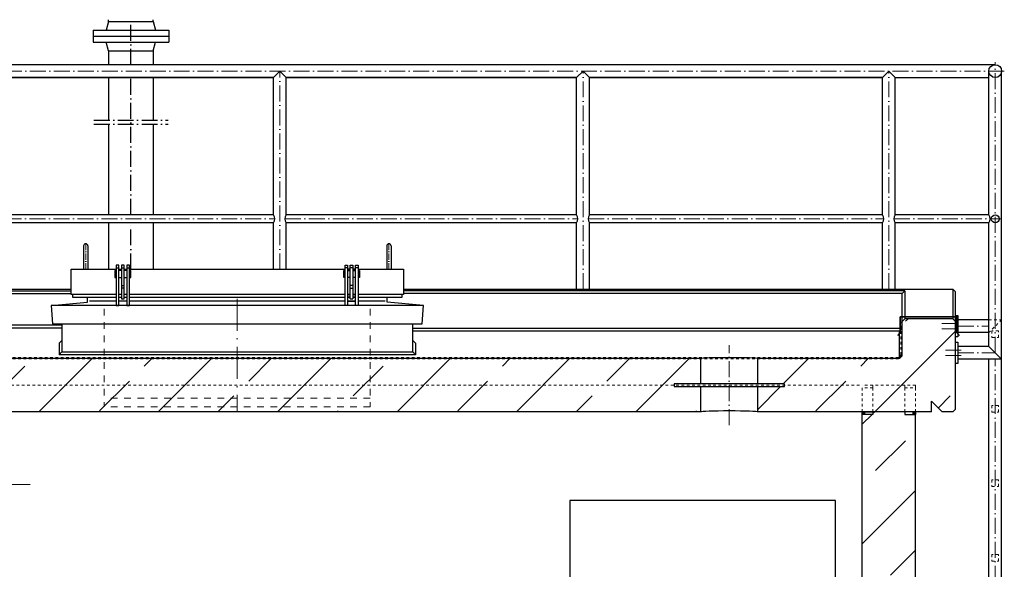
# Model space of a CAD drawing. Header units: millimetres. Extents: x -48448 to 452754, y -13941 to 17062.
# Tile 45 of 256: x -13826 to -10124, y 5411 to 7476. Entities that reach past the tile are written whole.
import ezdxf

# ---------------------------------------------------------------- set-up
doc = ezdxf.new("R2010")
doc.units = ezdxf.units.MM
doc.linetypes.add('ACAD_ISO10W100', pattern=[18, 12, -3, 0, -3])
doc.linetypes.add('JIS_02_1.0', pattern=[2, 1, -1])

msp = doc.modelspace()

# ---------------------------------------------------------------- hatches: boundary and pattern name
at = {"lineweight": 13}
h = msp.add_hatch(dxfattribs=at)
h.set_pattern_fill('ANSI33', color=256, scale=50, style=0)
h.paths.add_polyline_path([(-11265.163, 6002.031), (-11265.163, 6202.135), (-18598.113, 6202.135), (-18608.113, 6212.135), (-18608.113, 6342.135), (-18618.113, 6352.135), (-18798.113, 6352.135), (-18808.113, 6342.135), (-18808.113, 6012.031), (-18798.113, 6002.031), (-18758.113, 6002.031), (-18718.113, 6042.031), (-18718.113, 6002.031)])
h.paths.add_polyline_path([(-10951.063, 6097.083), (-11051.063, 6097.083), (-11051.063, 6002.031), (-10398.113, 6002.031), (-10398.113, 6042.031), (-10358.113, 6002.031), (-10318.113, 6002.031), (-10308.113, 6012.031), (-10308.113, 6342.135), (-10318.113, 6352.135), (-10498.113, 6352.135), (-10508.113, 6342.135), (-10508.113, 6212.135), (-10518.113, 6202.135), (-11051.063, 6202.135), (-11051.063, 6107.083), (-10951.063, 6107.083)])
h = msp.add_hatch(dxfattribs=at)
h.set_pattern_fill('ANSI33', color=256, scale=50, style=0)
h.paths.add_polyline_path([(-10458.113, 5992.025), (-10498.113, 5992.025), (-10498.113, 6002.031), (-10618.113, 6002.031), (-10618.113, 5992.025), (-10658.113, 5992.025), (-10658.113, 3549.77), (-10602.503, 3549.77), (-10602.503, 3649.77), (-10592.503, 3649.77), (-10592.503, 3549.77), (-10458.113, 3549.77)])
h.paths.add_polyline_path([(-10592.503, 3649.77), (-10602.503, 3649.77), (-10602.503, 3549.77), (-10602.503, 3199.77), (-10592.503, 3199.77)])
h.paths.add_polyline_path([(-10602.503, 3549.77), (-10658.113, 3549.77), (-10658.113, 3299.77), (-10602.503, 3299.77)])
h.paths.add_polyline_path([(-10458.113, 3549.77), (-10592.503, 3549.77), (-10592.503, 3299.77), (-10458.113, 3299.77)])
h.paths.add_polyline_path([(-10458.113, 3299.77), (-10592.503, 3299.77), (-10592.503, 3199.77), (-10602.503, 3199.77), (-10602.503, 3299.77), (-10658.113, 3299.77), (-10658.113, 3179.77), (-10558.113, 3179.77), (-10558.113, 3199.943, -0.41421356), (-10563.113, 3204.943, -0.41421356), (-10558.113, 3209.943), (-10558.113, 3249.943, -0.41421356), (-10563.113, 3254.943, -1), (-10553.113, 3254.943, -0.41421356), (-10558.113, 3249.943), (-10558.113, 3209.943, -0.41421356), (-10553.113, 3204.943, -0.41421356), (-10558.113, 3199.943), (-10558.113, 3179.77), (-10458.113, 3179.77)])
h = msp.add_hatch(color=256)
h.dxf.hatch_style = 1
h.paths.add_polyline_path([(-10648.113, 6002.025), (-10658.113, 6002.025), (-10658.113, 5992.025), (-10648.113, 5992.025)])
h = msp.add_hatch(color=256)
h.dxf.hatch_style = 1
h.paths.add_polyline_path([(-10458.113, 6002.025), (-10468.113, 6002.025), (-10468.113, 5992.025), (-10458.113, 5992.025)])

# ---------------------------------------------------------------- linework, layer by layer
for p, q in [((-13492.263, 7468.698), (-13501.105, 7435.698)), ((-13492.263, 7468.698), (-13492.263, 7475.528)), ((-13492.263, 7468.698), (-13323.963, 7468.698)), ((-13323.963, 7468.698), (-13323.963, 7475.528)), ((-13323.963, 7468.698), (-13315.121, 7435.698)), ((-13550.612, 7435.698), (-13550.613, 7391.698)), ((-13550.613, 7413.698), (-13265.614, 7413.698)), ((-13550.612, 7435.698), (-13265.613, 7435.698)), ((-13265.613, 7435.698), (-13265.614, 7391.698)), ((-13550.613, 7391.698), (-13265.614, 7391.698)), ((-13492.263, 7358.698), (-13501.105, 7391.698)), ((-13323.963, 7358.698), (-13315.121, 7391.698)), ((-13492.263, 7358.698), (-13323.963, 7358.698)), ((-13492.263, 7358.698), (-13492.263, 7306.571)), ((-13323.963, 7358.698), (-13323.963, 7306.571)), ((-10158.113, 7306.571), (-18958.113, 7306.571)), ((-13963.963, 7258.271), (-12872.263, 7258.271)), ((-12872.263, 7258.271), (-13963.963, 7258.271)), ((-13492.263, 7258.271), (-13492.263, 7097.9)), ((-13323.963, 7258.271), (-13323.963, 7097.9)), ((-12872.263, 7258.271), (-12848.113, 7282.421)), ((-12872.263, 6742.371), (-12872.263, 7258.271)), ((-12848.113, 7282.421), (-12823.963, 7258.271)), ((-12823.963, 7258.271), (-11732.263, 7258.271)), ((-11732.263, 7258.271), (-12823.963, 7258.271)), ((-12823.963, 6742.371), (-12823.963, 7258.271)), ((-11732.263, 7258.271), (-11708.113, 7282.421)), ((-11732.263, 6742.371), (-11732.263, 7258.271)), ((-11708.113, 7282.421), (-11683.963, 7258.271)), ((-11683.963, 7258.271), (-10582.263, 7258.271)), ((-10582.263, 7258.271), (-11683.963, 7258.271)), ((-11683.963, 6742.371), (-11683.963, 7258.271)), ((-10582.263, 7258.271), (-10558.113, 7282.421)), ((-10582.263, 6742.371), (-10582.263, 7258.271)), ((-10558.113, 7282.421), (-10533.963, 7258.271)), ((-10533.963, 7258.271), (-10182.263, 7258.271)), ((-10533.963, 6742.371), (-10533.963, 7258.271)), ((-10182.263, 6742.371), (-10182.263, 7282.421)), ((-10133.963, 3679.772), (-10133.963, 7282.421)), ((-13492.263, 7082.926), (-13492.263, 6742.371)), ((-13323.963, 7082.926), (-13323.963, 6742.371)), ((-12872.263, 6742.371), (-13963.963, 6742.371)), ((-11732.263, 6742.371), (-12823.963, 6742.371)), ((-10582.263, 6742.371), (-11683.963, 6742.371)), ((-10182.263, 6742.371), (-10533.963, 6742.371)), ((-12872.263, 6712.471), (-13963.963, 6712.471)), ((-13492.263, 6712.471), (-13492.263, 6537.731)), ((-13323.963, 6712.471), (-13323.963, 6537.731)), ((-12872.263, 6537.731), (-12872.263, 6712.471)), ((-12823.963, 6537.731), (-12823.963, 6712.471)), ((-11732.263, 6712.471), (-12823.963, 6712.471)), ((-11732.263, 6463.112), (-11732.263, 6712.471)), ((-11683.963, 6463.112), (-11683.963, 6712.471)), ((-10582.263, 6712.471), (-11683.963, 6712.471)), ((-10582.263, 6463.112), (-10582.263, 6712.471)), ((-10533.963, 6463.112), (-10533.963, 6712.471)), ((-10182.263, 6712.471), (-10533.963, 6712.471)), ((-10182.263, 6248.17), (-10182.263, 6712.471)), ((-13586.113, 6625.551), (-13586.113, 6537.731)), ((-13570.113, 6625.551), (-13570.113, 6537.731)), ((-12446.113, 6625.551), (-12446.113, 6537.731)), ((-12430.113, 6625.551), (-12430.113, 6537.731)), ((-13463.113, 6542.779), (-13453.113, 6542.779)), ((-13443.113, 6542.779), (-13433.113, 6542.779)), ((-13423.113, 6542.779), (-13413.113, 6542.779)), ((-12593.113, 6542.779), (-12603.113, 6542.779)), ((-12573.113, 6542.779), (-12583.113, 6542.779)), ((-12553.113, 6542.779), (-12563.113, 6542.779)), ((-13933.113, 6463.112), (-13633.113, 6463.112)), ((-13933.113, 6457.311), (-13633.113, 6457.311)), ((-13933.113, 6447.119), (-13633.113, 6447.119)), ((-13443.113, 6476.66), (-13433.113, 6476.66)), ((-13433.113, 6466.66), (-13443.113, 6466.66)), ((-12573.113, 6476.66), (-12583.113, 6476.66)), ((-12583.113, 6466.66), (-12573.113, 6466.66)), ((-12383.113, 6463.112), (-10318.113, 6463.112)), ((-10498.113, 6457.311), (-12383.113, 6457.311)), ((-10508.113, 6447.119), (-12383.113, 6447.119)), ((-10508.113, 6447.119), (-10498.113, 6457.311)), ((-10508.113, 6212.135), (-10508.113, 6447.119)), ((-10498.113, 6457.311), (-10498.113, 6352.135)), ((-10308.113, 6453.112), (-10318.113, 6463.112)), ((-10318.113, 6463.112), (-10318.113, 6352.135)), ((-10308.113, 6233.937), (-10308.113, 6453.112)), ((-13708.611, 6402.204), (-13571.088, 6413.665)), ((-13571.088, 6413.665), (-13571.088, 6432.779)), ((-13463.113, 6417.521), (-13563.604, 6417.521)), ((-13423.113, 6417.521), (-13453.113, 6417.521)), ((-12603.113, 6417.521), (-13413.113, 6417.521)), ((-12563.113, 6417.521), (-12593.113, 6417.521)), ((-12593.113, 6417.521), (-12563.113, 6417.521)), ((-12452.621, 6417.521), (-12553.113, 6417.521)), ((-12445.138, 6413.665), (-12445.138, 6432.779)), ((-12307.614, 6402.204), (-12445.138, 6413.665)), ((-10508.113, 6342.135), (-10498.113, 6352.135)), ((-10318.113, 6352.135), (-10498.113, 6352.135)), ((-10308.113, 6342.135), (-10318.113, 6352.135)), ((-10308.113, 6364.02), (-10298.113, 6364.02)), ((-10298.113, 6364.02), (-10298.113, 6284.02)), ((-10182.263, 6348.17), (-10298.113, 6348.17)), ((-13668.113, 6327.354), (-13898.113, 6327.354)), ((-13668.113, 6317.037), (-13898.113, 6317.037)), ((-12348.113, 6316.904), (-10508.113, 6316.904)), ((-12348.113, 6306.571), (-10518.113, 6306.571)), ((-10518.113, 6306.571), (-10508.113, 6316.904)), ((-10518.113, 6202.135), (-10518.113, 6306.571)), ((-10182.263, 6299.87), (-10298.113, 6299.87)), ((-13668.113, 6270.311), (-13678.43, 6259.993)), ((-13678.43, 6259.993), (-13678.43, 6216.784)), ((-12348.113, 6270.311), (-12337.796, 6259.993)), ((-12337.796, 6259.993), (-12337.796, 6216.784)), ((-10298.113, 6284.02), (-10308.113, 6284.02)), ((-10308.113, 6264.02), (-10298.113, 6264.02)), ((-10298.113, 6264.02), (-10298.113, 6184.02)), ((-13668.113, 6227.102), (-13678.43, 6216.784)), ((-12348.113, 6227.102), (-12337.796, 6216.784)), ((-10308.113, 6012.031), (-10308.113, 6233.937)), ((-10182.263, 6248.17), (-10298.113, 6248.17)), ((-10182.263, 6248.17), (-10133.963, 6199.87)), ((-11265.163, 6202.135), (-18598.113, 6202.135)), ((-12337.796, 6216.784), (-13678.43, 6216.784)), ((-11265.163, 6107.083), (-11265.163, 6202.135)), ((-10518.113, 6202.135), (-11051.063, 6202.135)), ((-11051.063, 6107.083), (-11051.063, 6202.135)), ((-10518.113, 6202.135), (-10508.113, 6212.135)), ((-10298.113, 6184.02), (-10308.113, 6184.02)), ((-10133.963, 6199.87), (-10298.113, 6199.87)), ((-10182.263, 5058.087), (-10182.263, 6199.87)), ((-11265.163, 6002.031), (-11265.163, 6097.083)), ((-11051.063, 6002.031), (-11051.063, 6097.083)), ((-10398.113, 6002.031), (-10398.113, 6042.031)), ((-10398.113, 6042.031), (-10358.113, 6002.031)), ((-11265.163, 6002.031), (-18718.113, 6002.031)), ((-10398.113, 6002.031), (-11051.063, 6002.031)), ((-10658.113, 6002.025), (-10618.113, 6002.025)), ((-10658.113, 6002.025), (-10618.113, 6002.025)), ((-10658.113, 5992.025), (-10658.113, 6002.025)), ((-10648.113, 5992.025), (-10648.113, 6002.025)), ((-10618.113, 6002.025), (-10618.113, 5992.025)), ((-10458.113, 6002.025), (-10498.113, 6002.025)), ((-10498.113, 6002.025), (-10498.113, 5992.025)), ((-10458.113, 6002.025), (-10498.113, 6002.025)), ((-10468.113, 6002.025), (-10468.113, 5992.025)), ((-10458.113, 6002.025), (-10458.113, 5992.025)), ((-10318.113, 6002.031), (-10358.113, 6002.031)), ((-10308.113, 6012.031), (-10318.113, 6002.031)), ((-10658.113, 3079.77), (-10658.113, 5992.025)), ((-10618.113, 5992.025), (-10658.113, 5992.025)), ((-10498.113, 5992.025), (-10458.113, 5992.025)), ((-10458.113, 3079.77), (-10458.113, 5992.025)), ((-10758.113, 5668.77), (-11758.113, 5668.77)), ((-11758.113, 5668.77), (-11758.113, 3658.77)), ((-10758.113, 3658.77), (-10758.113, 5668.77))]:
    msp.add_line(p, q)
at = {"linetype": 'ACAD_ISO10W100', "ltscale": 5}
for p, q in [((-13408.113, 7306.571), (-13408.113, 7468.698)), ((-13408.113, 6742.371), (-13408.113, 7258.271)), ((-13547.906, 7097.9), (-13268.319, 7097.9)), ((-13547.906, 7082.926), (-13268.319, 7082.926)), ((-13408.113, 6537.731), (-13408.113, 6712.471))]:
    msp.add_line(p, q, dxfattribs=at)
at = {"linetype": 'ACAD_ISO10W100', "lineweight": 18, "ltscale": 5}
for p, q in [((-10158.113, 6224.02), (-10158.113, 7316.571)), ((-10123.963, 7282.421), (-18992.263, 7282.421)), ((-12848.113, 6537.731), (-12848.113, 7282.421)), ((-11708.113, 6463.112), (-11708.113, 7282.421)), ((-10558.113, 6463.112), (-10558.113, 7282.421)), ((-13969.147, 6727.421), (-12867.079, 6727.421)), ((-12829.147, 6727.421), (-11727.079, 6727.421)), ((-11689.147, 6727.421), (-10577.079, 6727.421)), ((-10539.147, 6727.421), (-10138.418, 6727.421)), ((-10358.947, 6334.02), (-10299.886, 6334.02)), ((-10358.947, 6314.02), (-10299.886, 6314.02)), ((-10298.113, 6324.02), (-10182.263, 6324.02)), ((-11158.113, 5952.031), (-11158.113, 6252.135)), ((-10345.252, 6234.02), (-10286.19, 6234.02)), ((-10298.113, 6224.02), (-10158.113, 6224.02)), ((-10345.252, 6214.02), (-10286.19, 6214.02)), ((-10158.113, 3651.531), (-10158.113, 6199.87))]:
    msp.add_line(p, q, dxfattribs=at)
at = {"linetype": 'ACAD_ISO10W100', "lineweight": 18, "ltscale": 2}
for p, q in [((-13578.113, 6633.551), (-13578.113, 6532.731)), ((-12438.113, 6633.551), (-12438.113, 6532.731))]:
    msp.add_line(p, q, dxfattribs=at)
at = {"linetype": 'ACAD_ISO10W100', "lineweight": 9, "ltscale": 10}
msp.add_line((-13008.113, 6426.79), (-13008.113, 6000.927), dxfattribs=at)
at = {"linetype": 'JIS_02_1.0', "lineweight": 9, "ltscale": 25}
for p, q in [((-13508.113, 6388.716), (-13508.113, 6021.091)), ((-12508.113, 6388.716), (-12508.113, 6021.091)), ((-12508.113, 6053.352), (-13508.113, 6053.352)), ((-12508.113, 6021.091), (-13508.113, 6021.091))]:
    msp.add_line(p, q, dxfattribs=at)
at = {"linetype": 'JIS_02_1.0', "lineweight": 50, "ltscale": 10}
for p, q in [((-10510.113, 6215.801), (-10510.113, 6340.459)), ((-10521.779, 6204.135), (-18594.447, 6204.135)), ((-10510.113, 6215.801), (-10521.779, 6204.135))]:
    msp.add_line(p, q, dxfattribs=at)
at = {"linetype": 'JIS_02_1.0', "lineweight": 18, "ltscale": 10}
for p, q in [((-10182.263, 6348.17), (-10133.963, 6348.17)), ((-10133.963, 6348.17), (-10182.263, 6299.87)), ((-18458.113, 6102.041), (-10658.113, 6102.041)), ((-10658.113, 6002.031), (-10658.113, 6102.041)), ((-10658.113, 6002.031), (-10658.113, 6102.041)), ((-10458.113, 6102.041), (-10658.113, 6102.041)), ((-10618.113, 6092.041), (-10658.113, 6092.041)), ((-10618.113, 6102.041), (-10618.113, 6092.041)), ((-10618.113, 6002.031), (-10618.113, 6092.041)), ((-10498.113, 6102.041), (-10498.113, 6092.041)), ((-10498.113, 6092.041), (-10458.113, 6092.041)), ((-10498.113, 6002.031), (-10498.113, 6092.041)), ((-10458.113, 6102.041), (-10458.113, 6092.041)), ((-10458.113, 6002.031), (-10458.113, 6092.041))]:
    msp.add_line(p, q, dxfattribs=at)
at = {"linetype": 'ACAD_ISO10W100', "lineweight": 18, "ltscale": 10}
msp.add_line((-13786.514, 5729.77), (-14091.113, 5729.77), dxfattribs=at)
for points in [[(-13463.113, 6442.779), (-13633.113, 6442.779), (-13633.113, 6537.731), (-13463.113, 6537.731)], [(-13463.113, 6533.779), (-13468.113, 6533.779), (-13468.113, 6506.779), (-13463.113, 6506.779)], [(-13453.113, 6537.731), (-13443.113, 6537.731)], [(-13443.113, 6533.779), (-13453.113, 6533.779)], [(-13433.113, 6426.779), (-13433.113, 6552.779), (-13443.113, 6552.779), (-13443.113, 6426.779)], [(-13433.113, 6537.731), (-13423.113, 6537.731)], [(-13423.113, 6533.779), (-13433.113, 6533.779)], [(-13413.113, 6537.731), (-12603.113, 6537.731)], [(-13413.113, 6506.779), (-13408.113, 6506.779), (-13408.113, 6533.779), (-13413.113, 6533.779)], [(-12603.113, 6506.779), (-12608.113, 6506.779), (-12608.113, 6533.779), (-12603.113, 6533.779)], [(-12593.113, 6537.731), (-12583.113, 6537.731)], [(-12583.113, 6537.731), (-12593.113, 6537.731)], [(-12593.113, 6533.779), (-12583.113, 6533.779)], [(-12583.113, 6426.779), (-12583.113, 6552.779), (-12573.113, 6552.779), (-12573.113, 6426.779)], [(-12573.113, 6537.731), (-12563.113, 6537.731)], [(-12563.113, 6537.731), (-12573.113, 6537.731)], [(-12573.113, 6533.779), (-12563.113, 6533.779)], [(-12553.113, 6537.731), (-12383.113, 6537.731), (-12383.113, 6442.779), (-12553.113, 6442.779)], [(-12553.113, 6533.779), (-12548.113, 6533.779), (-12548.113, 6506.779), (-12553.113, 6506.779)], [(-13453.113, 6506.779), (-13443.113, 6506.779)], [(-13433.113, 6506.779), (-13423.113, 6506.779)], [(-12583.113, 6506.779), (-12593.113, 6506.779)], [(-12563.113, 6506.779), (-12573.113, 6506.779)], [(-13463.113, 6442.779), (-13628.113, 6442.779), (-13628.113, 6432.779), (-13463.113, 6432.779)], [(-13443.113, 6442.779), (-13453.113, 6442.779)], [(-13443.113, 6442.779), (-13453.113, 6442.779)], [(-13423.113, 6442.779), (-13433.113, 6442.779)], [(-13423.113, 6442.779), (-13433.113, 6442.779)], [(-12603.113, 6442.779), (-13413.113, 6442.779)], [(-12603.113, 6442.779), (-13413.113, 6442.779)], [(-12583.113, 6442.779), (-12593.113, 6442.779)], [(-12583.113, 6442.779), (-12593.113, 6442.779)], [(-12593.113, 6442.779), (-12583.113, 6442.779)], [(-12593.113, 6442.779), (-12583.113, 6442.779)], [(-12563.113, 6442.779), (-12573.113, 6442.779)], [(-12563.113, 6442.779), (-12573.113, 6442.779)], [(-12573.113, 6442.779), (-12563.113, 6442.779)], [(-12573.113, 6442.779), (-12563.113, 6442.779)], [(-12553.113, 6432.779), (-12388.113, 6432.779), (-12388.113, 6442.779), (-12553.113, 6442.779)], [(-13453.113, 6432.779), (-13443.113, 6432.779)], [(-13443.113, 6426.779), (-13443.113, 6426.779), (-13433.113, 6426.779), (-13433.113, 6426.779)], [(-13433.113, 6432.779), (-13423.113, 6432.779)], [(-13413.113, 6432.779), (-12603.113, 6432.779)], [(-12593.113, 6432.779), (-12583.113, 6432.779)], [(-12583.113, 6432.779), (-12593.113, 6432.779)], [(-12583.113, 6426.779), (-12583.113, 6426.779), (-12573.113, 6426.779), (-12573.113, 6426.779)], [(-12573.113, 6432.779), (-12563.113, 6432.779)], [(-12563.113, 6432.779), (-12573.113, 6432.779)], [(-13668.113, 6332.446), (-13668.113, 6227.102), (-12348.113, 6227.102), (-12348.113, 6332.446)]]:
    msp.add_lwpolyline(points)
for points in [[(-13463.113, 6402.204), (-13453.113, 6402.204), (-13453.113, 6552.779), (-13463.113, 6552.779)], [(-13423.113, 6402.204), (-13413.113, 6402.204), (-13413.113, 6552.779), (-13423.113, 6552.779)], [(-12593.113, 6402.204), (-12603.113, 6402.204), (-12603.113, 6552.779), (-12593.113, 6552.779)], [(-12553.113, 6402.204), (-12563.113, 6402.204), (-12563.113, 6552.779), (-12553.113, 6552.779)], [(-13702.798, 6332.446), (-12313.427, 6332.446), (-12307.614, 6402.204), (-13708.611, 6402.204)], [(-11365.163, 6097.083), (-10951.063, 6097.083), (-10951.063, 6107.083), (-11365.163, 6107.083)]]:
    msp.add_lwpolyline(points, close=True)
at = {"lineweight": 35}
msp.add_lwpolyline([(-10524.71, 6289.25), (-10515.108, 6298.851), (-10515.108, 6358.673), (-10302.193, 6358.673), (-10302.193, 6299.045), (-10292.592, 6289.443)], dxfattribs=at)
at = {"linetype": 'JIS_02_1.0', "lineweight": 18, "ltscale": 10}
for points in [[(-10170.613, 6281.437), (-10145.613, 6281.437), (-10145.613, 6306.437), (-10170.613, 6306.437)], [(-10170.613, 6001.437), (-10145.613, 6001.437), (-10145.613, 6026.437), (-10170.613, 6026.437)], [(-10170.613, 5721.437), (-10145.613, 5721.437), (-10145.613, 5746.437), (-10170.613, 5746.437)], [(-10170.613, 5441.437), (-10145.613, 5441.437), (-10145.613, 5466.437), (-10170.613, 5466.437)]]:
    msp.add_lwpolyline(points, close=True, dxfattribs=at)
for centre, radius in [((-10158.113, 7282.421), 24.15), ((-10158.113, 6727.421), 14.95)]:
    msp.add_circle(centre, radius)
for centre, radius, start, end in [((-12891.229, 6727.421), 24.15, 321.75338, 38.24662), ((-12804.997, 6727.421), 24.15, 141.75338, 218.24662), ((-11751.229, 6727.421), 24.15, 321.75338, 38.24662), ((-11664.997, 6727.421), 24.15, 141.75338, 218.24662), ((-10601.229, 6727.421), 24.15, 321.75338, 38.24662), ((-10514.997, 6727.421), 24.15, 141.75338, 218.24662), ((-10201.229, 6727.421), 24.15, 321.75338, 38.24662), ((-13578.113, 6625.551), 8, 0, 180), ((-12438.113, 6625.551), 8, 0, 180)]:
    msp.add_arc(centre, radius, start, end)
for centre in [(-11158.113, 6202.135), (-11158.113, 6002.031)]:
    msp.add_ellipse(centre, major_axis=(107.05, 0), ratio=0.03226131, start_param=0, end_param=3.14159265)

doc.saveas('drawing.dxf')
